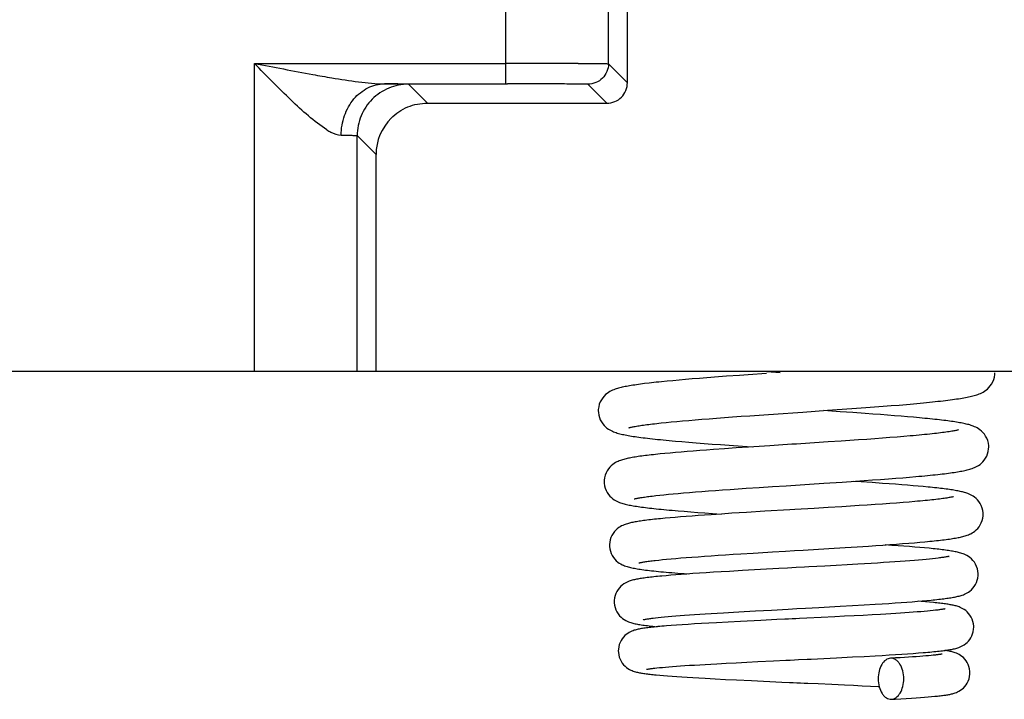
# Model space of a CAD drawing. Header units: millimetres. Extents: x 0 to 594, y 0 to 420.
# Tile 223 of 236: x 486.33 to 495.93, y 276.03 to 282.66. Entities that reach past the tile are written whole.
import ezdxf

# ---------------------------------------------------------------- set-up
doc = ezdxf.new("R2010")
doc.units = ezdxf.units.MM
doc.header["$LTSCALE"] = 32.67
doc.layers.get('0').update_dxf_attribs({"linetype": 'CONTINUOUS'})

msp = doc.modelspace()

# ---------------------------------------------------------------- linework, layer by layer
at = {"color": 9, "linetype": 'CONTINUOUS'}
for p, q in [((491.06735, 282.22948), (491.06735, 284.37233)), ((488.61735, 282.22948), (491.06735, 282.22948)), ((488.61735, 279.23035), (488.61735, 282.22948)), ((492.25225, 282.0411), (492.06734, 282.22597)), ((490.30222, 281.84112), (490.11733, 282.026)), ((491.86734, 282.026), (492.05227, 281.84109)), ((489.61734, 281.52601), (489.8022, 281.34115))]:
    msp.add_line(p, q, dxfattribs=at)
at = {"color": 7, "linetype": 'CONTINUOUS'}
for p, q in [((492.25225, 282.0411), (492.25243, 284.41979)), ((492.06734, 282.22597), (492.06734, 284.23469)), ((491.06735, 282.14515), (491.06736, 282.22948)), ((491.06737, 282.02948), (491.06735, 282.14515)), ((489.88296, 282.02949), (491.08302, 282.02947)), ((490.3021, 281.84109), (492.05226, 281.84112)), ((489.61734, 279.23035), (489.61734, 281.52601)), ((489.80204, 279.23035), (489.8022, 281.34115)), ((460.68735, 279.23035), (511.03844, 279.23035)), ((493.34299, 279.18782), (493.21859, 279.1788)), ((493.42923, 279.19394), (493.34299, 279.18782)), ((493.60861, 279.20643), (493.42923, 279.19394)), ((493.61055, 279.22476), (493.74123, 279.21553)), ((492.46321, 279.1124), (492.41975, 279.10717)), ((492.55887, 279.12294), (492.53384, 279.12029)), ((492.58464, 279.12559), (492.55887, 279.12294)), ((492.63846, 279.13094), (492.58464, 279.12559)), ((492.69531, 279.13633), (492.63846, 279.13094)), ((492.75522, 279.14177), (492.69531, 279.13633)), ((492.8182, 279.14728), (492.75522, 279.14177)), ((492.88424, 279.15284), (492.8182, 279.14728)), ((492.95333, 279.15848), (492.88424, 279.15284)), ((493.02543, 279.16419), (492.95333, 279.15848)), ((493.13915, 279.17289), (493.02543, 279.16419)), ((493.21859, 279.1788), (493.13915, 279.17289)), ((494.82399, 278.89287), (494.90009, 278.8991)), ((494.90009, 278.8991), (494.97256, 278.90526)), ((493.44644, 278.79509), (493.58117, 278.80451)), ((494.32582, 278.8335), (494.16381, 278.84443)), ((494.20387, 278.8472), (494.34663, 278.85719)), ((494.45007, 278.82493), (494.32582, 278.8335)), ((494.34663, 278.85719), (494.48531, 278.86711)), ((494.56879, 278.81653), (494.45007, 278.82493)), ((494.48531, 278.86711), (494.57472, 278.87366)), ((494.64469, 278.81102), (494.56879, 278.81653)), ((494.57472, 278.87366), (494.66114, 278.88014)), ((494.71789, 278.80557), (494.64469, 278.81102)), ((494.66114, 278.88014), (494.74431, 278.88655)), ((494.78833, 278.8002), (494.71789, 278.80557)), ((494.74431, 278.88655), (494.82399, 278.89287)), ((494.85595, 278.79489), (494.78833, 278.8002)), ((492.5816, 278.7241), (492.6287, 278.72899)), ((492.6287, 278.72899), (492.67899, 278.73396)), ((492.67899, 278.73396), (492.73247, 278.73902)), ((492.73247, 278.73902), (492.78916, 278.74417)), ((492.78916, 278.74417), (492.84906, 278.74941)), ((492.84906, 278.74941), (492.91219, 278.75474)), ((492.91219, 278.75474), (492.97858, 278.76016)), ((492.97858, 278.76016), (493.04828, 278.76569)), ((493.04828, 278.76569), (493.12129, 278.77133)), ((493.12129, 278.77133), (493.19761, 278.77709)), ((493.19761, 278.77709), (493.27728, 278.78296)), ((493.27728, 278.78296), (493.36022, 278.78896)), ((493.36022, 278.78896), (493.44644, 278.79509)), ((494.92071, 278.78963), (494.85595, 278.79489)), ((494.98258, 278.78444), (494.92071, 278.78963)), ((495.04156, 278.77929), (494.98258, 278.78444)), ((495.09761, 278.7742), (495.04156, 278.77929)), ((492.78398, 278.5419), (492.85212, 278.53617)), ((492.85212, 278.53617), (492.92374, 278.53037)), ((492.92374, 278.53037), (492.99879, 278.52449)), ((492.99879, 278.52449), (493.0772, 278.51853)), ((493.0772, 278.51853), (493.15882, 278.51251)), ((493.15882, 278.51251), (493.24344, 278.50641)), ((494.20744, 278.53862), (494.07589, 278.53009)), ((494.33696, 278.54716), (494.20744, 278.53862)), ((494.42155, 278.55284), (494.33696, 278.54716)), ((494.50435, 278.55851), (494.42155, 278.55284)), ((494.58502, 278.56415), (494.50435, 278.55851)), ((494.66323, 278.56976), (494.58502, 278.56415)), ((494.73872, 278.57533), (494.66323, 278.56976)), ((494.81123, 278.58085), (494.73872, 278.57533)), ((494.88055, 278.58631), (494.81123, 278.58085)), ((494.94652, 278.59171), (494.88055, 278.58631)), ((495.009, 278.59704), (494.94652, 278.59171)), ((492.61763, 278.4265), (492.57059, 278.42186)), ((492.66737, 278.43118), (492.61763, 278.4265)), ((492.71983, 278.43589), (492.66737, 278.43118)), ((492.77502, 278.44065), (492.71983, 278.43589)), ((492.83293, 278.44544), (492.77502, 278.44065)), ((492.89355, 278.45029), (492.83293, 278.44544)), ((492.95688, 278.45519), (492.89355, 278.45029)), ((493.02286, 278.46015), (492.95688, 278.45519)), ((493.09147, 278.46516), (493.02286, 278.46015)), ((493.19918, 278.47279), (493.09147, 278.46516)), ((493.31244, 278.48057), (493.19918, 278.47279)), ((493.24344, 278.50641), (493.37512, 278.49717)), ((493.43095, 278.4885), (493.31244, 278.48057)), ((493.37512, 278.49717), (493.46684, 278.49087)), ((493.63873, 278.50206), (493.43095, 278.4885)), ((494.02813, 278.12701), (494.16529, 278.13585)), ((494.16529, 278.13585), (494.34517, 278.14764)), ((494.34517, 278.14764), (494.47582, 278.15643)), ((494.53107, 278.14965), (494.45232, 278.15484)), ((494.47582, 278.15643), (494.56011, 278.16225)), ((494.63822, 278.1424), (494.53107, 278.14965)), ((494.56011, 278.16225), (494.64173, 278.16801)), ((494.7398, 278.13529), (494.63822, 278.1424)), ((494.64173, 278.16801), (494.72031, 278.1737)), ((494.72031, 278.1737), (494.79571, 278.17933)), ((494.80432, 278.13061), (494.7398, 278.13529)), ((494.79571, 278.17933), (494.86778, 278.18488)), ((494.86624, 278.12599), (494.80432, 278.13061)), ((494.92553, 278.12141), (494.86624, 278.12599)), ((494.86778, 278.18488), (494.93649, 278.19037)), ((494.93649, 278.19037), (495.00176, 278.1958)), ((495.00176, 278.1958), (495.06357, 278.20116)), ((492.6512, 278.02874), (492.69779, 278.03314)), ((492.69779, 278.03314), (492.74738, 278.03761)), ((492.74738, 278.03761), (492.79999, 278.04217)), ((492.79999, 278.04217), (492.85566, 278.04681)), ((492.85566, 278.04681), (492.91438, 278.05152)), ((492.91438, 278.05152), (492.97618, 278.05633)), ((492.97618, 278.05633), (493.04105, 278.06122)), ((493.04105, 278.06122), (493.10898, 278.0662)), ((493.10898, 278.0662), (493.17995, 278.07128)), ((493.17995, 278.07128), (493.25393, 278.07645)), ((493.25393, 278.07645), (493.33086, 278.08172)), ((493.33086, 278.08172), (493.41069, 278.08709)), ((493.41069, 278.08709), (493.53558, 278.09533)), ((493.53558, 278.09533), (493.66578, 278.10379)), ((494.98217, 278.11688), (494.92553, 278.12141)), ((495.03616, 278.11239), (494.98217, 278.11688)), ((495.08748, 278.10794), (495.03616, 278.11239)), ((495.13615, 278.10352), (495.08748, 278.10794)), ((492.52917, 278.01602), (492.56691, 278.02018)), ((492.56691, 278.02018), (492.60758, 278.02442)), ((492.60758, 278.02442), (492.6512, 278.02874)), ((494.73926, 277.93381), (494.66588, 277.92874)), ((494.80929, 277.93882), (494.73926, 277.93381)), ((494.87587, 277.94375), (494.80929, 277.93882)), ((494.93892, 277.94862), (494.87587, 277.94375)), ((494.99836, 277.95341), (494.93892, 277.94862)), ((495.05416, 277.95813), (494.99836, 277.95341)), ((492.74561, 277.86779), (492.80653, 277.86276)), ((492.80653, 277.86276), (492.87054, 277.85769)), ((492.87054, 277.85769), (492.93752, 277.85258)), ((492.93752, 277.85258), (493.00737, 277.84743)), ((493.00737, 277.84743), (493.07996, 277.84224)), ((493.07996, 277.84224), (493.16478, 277.83635)), ((493.27118, 277.84322), (493.16759, 277.83654)), ((493.41414, 277.85215), (493.27118, 277.84322)), ((493.59197, 277.86294), (493.41414, 277.85215)), ((494.20918, 277.89969), (494.07181, 277.89144)), ((494.34174, 277.9078), (494.20918, 277.89969)), ((494.42704, 277.91313), (494.34174, 277.9078)), ((494.50961, 277.9184), (494.42704, 277.91313)), ((494.58929, 277.9236), (494.50961, 277.9184)), ((494.66588, 277.92874), (494.58929, 277.9236)), ((492.62034, 277.79519), (492.57603, 277.79097)), ((492.66738, 277.79944), (492.62034, 277.79519)), ((492.71712, 277.80372), (492.66738, 277.79944)), ((492.7695, 277.80802), (492.71712, 277.80372)), ((492.82444, 277.81235), (492.7695, 277.80802)), ((492.88186, 277.8167), (492.82444, 277.81235)), ((492.94165, 277.82108), (492.88186, 277.8167)), ((493.00368, 277.82547), (492.94165, 277.82108)), ((493.0678, 277.82989), (493.00368, 277.82547)), ((493.16759, 277.83654), (493.0678, 277.82989)), ((494.93476, 277.54781), (494.99345, 277.55243)), ((494.99345, 277.55243), (495.04931, 277.55701)), ((495.04931, 277.55701), (495.10226, 277.56156)), ((495.10226, 277.56156), (495.15226, 277.56608)), ((493.35882, 277.44865), (493.479, 277.45607)), ((493.479, 277.45607), (493.52599, 277.45894)), ((493.52599, 277.45894), (493.66593, 277.46735)), ((493.66593, 277.46735), (493.79424, 277.47498)), ((493.96462, 277.48506), (494.21467, 277.49999)), ((494.21467, 277.49999), (494.37502, 277.5098)), ((494.37502, 277.5098), (494.49081, 277.51708)), ((494.49081, 277.51708), (494.60209, 277.52429)), ((494.60209, 277.52429), (494.67351, 277.52905)), ((494.67351, 277.52905), (494.74258, 277.53379)), ((494.74258, 277.53379), (494.80921, 277.53849)), ((494.8299, 277.53105), (494.76587, 277.53542)), ((494.80921, 277.53849), (494.87331, 277.54317)), ((494.89041, 277.52679), (494.8299, 277.53105)), ((494.87331, 277.54317), (494.93476, 277.54781)), ((494.94791, 277.52258), (494.89041, 277.52679)), ((495.00244, 277.51842), (494.94791, 277.52258)), ((495.05405, 277.51431), (495.00244, 277.51842)), ((495.10275, 277.51024), (495.05405, 277.51431)), ((495.14862, 277.50621), (495.10275, 277.51024)), ((492.52409, 277.38405), (492.55755, 277.38775)), ((492.55755, 277.38775), (492.59417, 277.39155)), ((492.59417, 277.39155), (492.63395, 277.39545)), ((492.63395, 277.39545), (492.67695, 277.39944)), ((492.67695, 277.39944), (492.72316, 277.40351)), ((492.72316, 277.40351), (492.7726, 277.40767)), ((492.7726, 277.40767), (492.82527, 277.41191)), ((492.82527, 277.41191), (492.88117, 277.41623)), ((492.88117, 277.41623), (492.94027, 277.42063)), ((492.94027, 277.42063), (493.00253, 277.42511)), ((493.00253, 277.42511), (493.06791, 277.42967)), ((493.06791, 277.42967), (493.13632, 277.4343)), ((493.13632, 277.4343), (493.20768, 277.43901)), ((493.20768, 277.43901), (493.28189, 277.44379)), ((493.28189, 277.44379), (493.35882, 277.44865)), ((494.68943, 277.35856), (494.62797, 277.35472)), ((494.74848, 277.36235), (494.68943, 277.35856)), ((494.80505, 277.36609), (494.74848, 277.36235)), ((494.85905, 277.36978), (494.80505, 277.36609)), ((494.91046, 277.37342), (494.85905, 277.36978)), ((494.95922, 277.377), (494.91046, 277.37342)), ((495.00531, 277.38052), (494.95922, 277.377)), ((495.04874, 277.38398), (495.00531, 277.38052)), ((495.08953, 277.38739), (495.04874, 277.38398)), ((495.12773, 277.39074), (495.08953, 277.38739)), ((495.16336, 277.39403), (495.12773, 277.39074)), ((495.19646, 277.39726), (495.16336, 277.39403)), ((495.22704, 277.40043), (495.19646, 277.39726)), ((495.25513, 277.40354), (495.22704, 277.40043)), ((495.28074, 277.40657), (495.25513, 277.40354)), ((493.0206, 277.26383), (492.95386, 277.25951)), ((493.09156, 277.26828), (493.0206, 277.26383)), ((493.167, 277.27287), (493.09156, 277.26828)), ((493.24684, 277.2776), (493.167, 277.27287)), ((493.37373, 277.28489), (493.24684, 277.2776)), ((493.55037, 277.29473), (493.37373, 277.28489)), ((493.72696, 277.30434), (493.55037, 277.29473)), ((494.28796, 277.33485), (494.17604, 277.32865)), ((494.39534, 277.34093), (494.28796, 277.33485)), ((494.49821, 277.3469), (494.39534, 277.34093)), ((494.56419, 277.35083), (494.49821, 277.3469)), ((494.62797, 277.35472), (494.56419, 277.35083)), ((492.62973, 277.23533), (492.58679, 277.23147)), ((492.67565, 277.23922), (492.62973, 277.23533)), ((492.72456, 277.24314), (492.67565, 277.23922)), ((492.77666, 277.24712), (492.72456, 277.24314)), ((492.83209, 277.25116), (492.77666, 277.24712)), ((492.89107, 277.25529), (492.83209, 277.25116)), ((492.95386, 277.25951), (492.89107, 277.25529)), ((494.91966, 276.97366), (494.97555, 276.97772)), ((494.97555, 276.97772), (495.02846, 276.98173)), ((495.02846, 276.98173), (495.07844, 276.9857)), ((495.07844, 276.9857), (495.12551, 276.98964)), ((495.11539, 276.98373), (495.08445, 276.9862)), ((495.15832, 276.98013), (495.11539, 276.98373)), ((495.12551, 276.98964), (495.16972, 276.99354)), ((495.19794, 276.97659), (495.15832, 276.98013)), ((495.16972, 276.99354), (495.21114, 276.99742)), ((493.18899, 276.87405), (493.28685, 276.87983)), ((493.28685, 276.87983), (493.39056, 276.88578)), ((493.39056, 276.88578), (493.50011, 276.89192)), ((493.50011, 276.89192), (493.65507, 276.90043)), ((493.98872, 276.91844), (494.11668, 276.92538)), ((494.11668, 276.92538), (494.32561, 276.93692)), ((494.32561, 276.93692), (494.44525, 276.94373)), ((494.44525, 276.94373), (494.55894, 276.95039)), ((494.55894, 276.95039), (494.6662, 276.95691)), ((494.6662, 276.95691), (494.73404, 276.96118)), ((494.73404, 276.96118), (494.79891, 276.9654)), ((494.79891, 276.9654), (494.86078, 276.96955)), ((494.86078, 276.96955), (494.91966, 276.97366)), ((495.03819, 276.87871), (494.99848, 276.87581)), ((495.07578, 276.88159), (495.03819, 276.87871)), ((495.11124, 276.88443), (495.07578, 276.88159)), ((495.1445, 276.88725), (495.11124, 276.88443)), ((495.17553, 276.89003), (495.1445, 276.88725)), ((495.20426, 276.89277), (495.17553, 276.89003)), ((495.23067, 276.89546), (495.20426, 276.89277)), ((495.2547, 276.89809), (495.23067, 276.89546)), ((492.50146, 276.821), (492.52586, 276.82386)), ((492.52586, 276.82386), (492.55272, 276.8268)), ((492.55272, 276.8268), (492.58202, 276.82981)), ((492.58202, 276.82981), (492.61378, 276.83288)), ((492.61378, 276.83288), (492.64798, 276.836)), ((492.64798, 276.836), (492.68463, 276.83918)), ((492.68463, 276.83918), (492.72374, 276.84242)), ((492.72374, 276.84242), (492.7653, 276.8457)), ((492.7653, 276.8457), (492.80935, 276.84904)), ((492.80935, 276.84904), (492.8559, 276.85244)), ((492.8559, 276.85244), (492.90498, 276.85589)), ((492.90498, 276.85589), (492.95661, 276.85939)), ((492.95661, 276.85939), (493.01082, 276.86296)), ((493.01082, 276.86296), (493.06761, 276.86659)), ((493.06761, 276.86659), (493.12701, 276.87029)), ((493.23439, 276.78323), (493.11903, 276.77704)), ((493.12701, 276.87029), (493.18899, 276.87405)), ((493.35343, 276.78938), (493.23439, 276.78323)), ((493.55378, 276.79936), (493.35343, 276.78938)), ((493.7096, 276.80692), (493.55378, 276.79936)), ((494.13943, 276.82766), (494.00128, 276.82095)), ((494.27272, 276.83424), (494.13943, 276.82766)), ((494.36903, 276.8391), (494.27272, 276.83424)), ((494.46188, 276.84389), (494.36903, 276.8391)), ((494.55105, 276.84863), (494.46188, 276.84389)), ((494.63631, 276.8533), (494.55105, 276.84863)), ((494.71749, 276.85791), (494.63631, 276.8533)), ((494.76926, 276.86095), (494.71749, 276.85791)), ((494.8191, 276.86397), (494.76926, 276.86095)), ((494.86697, 276.86697), (494.8191, 276.86397)), ((494.91285, 276.86994), (494.86697, 276.86697)), ((494.95669, 276.87289), (494.91285, 276.86994)), ((494.99848, 276.87581), (494.95669, 276.87289)), ((492.67909, 276.74938), (492.63203, 276.74569)), ((492.73005, 276.75313), (492.67909, 276.74938)), ((492.78503, 276.75695), (492.73005, 276.75313)), ((492.84411, 276.76084), (492.78503, 276.75695)), ((492.90729, 276.76481), (492.84411, 276.76084)), ((492.97447, 276.76885), (492.90729, 276.76481)), ((493.04518, 276.77293), (492.97447, 276.76885)), ((493.11903, 276.77704), (493.04518, 276.77293)), ((493.41541, 276.39246), (493.52389, 276.39786)), ((493.52389, 276.39786), (493.67697, 276.40534)), ((494.28892, 276.43502), (494.44596, 276.44299)), ((494.44596, 276.44299), (494.55902, 276.44895)), ((494.55902, 276.44895), (494.66712, 276.45487)), ((494.66712, 276.45487), (494.73607, 276.4588)), ((494.73607, 276.4588), (494.8023, 276.4627)), ((494.8023, 276.4627), (494.86564, 276.46658)), ((494.86453, 276.43287), (494.81691, 276.43024)), ((494.90981, 276.43547), (494.86453, 276.43287)), ((494.86564, 276.46658), (494.92595, 276.47043)), ((494.95275, 276.43804), (494.90981, 276.43547)), ((494.92595, 276.47043), (494.98311, 276.47426)), ((494.99334, 276.44057), (494.95275, 276.43804)), ((494.98311, 276.47426), (495.03703, 276.47805)), ((495.03158, 276.44306), (494.99334, 276.44057)), ((495.06748, 276.44552), (495.03158, 276.44306)), ((495.03703, 276.47805), (495.08765, 276.48181)), ((495.10102, 276.44794), (495.06748, 276.44552)), ((495.08765, 276.48181), (495.13494, 276.48555)), ((495.13223, 276.45031), (495.10102, 276.44794)), ((495.1611, 276.45265), (495.13223, 276.45031)), ((495.18765, 276.45493), (495.1611, 276.45265)), ((495.21189, 276.45716), (495.18765, 276.45493)), ((495.23381, 276.45933), (495.21189, 276.45716)), ((495.25344, 276.46143), (495.23381, 276.45933)), ((492.51778, 276.33365), (492.54015, 276.33612)), ((492.54015, 276.33612), (492.5651, 276.33868)), ((492.5651, 276.33868), (492.59266, 276.34131)), ((492.59266, 276.34131), (492.62286, 276.34402)), ((492.62286, 276.34402), (492.65568, 276.34678)), ((492.65568, 276.34678), (492.69112, 276.34961)), ((492.69112, 276.34961), (492.72917, 276.35249)), ((492.72917, 276.35249), (492.7698, 276.35542)), ((492.7698, 276.35542), (492.81298, 276.3584)), ((492.81298, 276.3584), (492.85865, 276.36142)), ((492.85865, 276.36142), (492.90677, 276.36448)), ((492.90677, 276.36448), (492.95731, 276.36758)), ((492.95731, 276.36758), (493.01029, 276.37072)), ((493.01029, 276.37072), (493.06574, 276.37391)), ((493.06574, 276.37391), (493.12367, 276.37715)), ((493.12367, 276.37715), (493.21526, 276.38212)), ((493.21526, 276.38212), (493.31251, 276.38722)), ((493.31251, 276.38722), (493.41541, 276.39246)), ((492.56725, 276.26476), (492.60432, 276.26159)), ((492.60432, 276.26159), (492.64434, 276.2584)), ((492.64434, 276.2584), (492.68735, 276.25517)), ((492.68735, 276.25517), (492.73341, 276.2519)), ((492.73341, 276.2519), (492.78255, 276.2486)), ((492.78255, 276.2486), (492.83478, 276.24526)), ((492.83478, 276.24526), (492.89015, 276.24188)), ((492.89015, 276.24188), (492.9485, 276.23846)), ((492.9485, 276.23846), (493.0097, 276.23501)), ((493.0097, 276.23501), (493.10638, 276.2298)), ((493.10638, 276.2298), (493.20817, 276.22455)), ((493.20817, 276.22455), (493.31414, 276.2193)), ((493.31414, 276.2193), (493.46007, 276.21232)), ((493.46007, 276.21232), (493.75759, 276.19866)), ((493.75759, 276.19866), (493.8311, 276.19535)), ((494.00968, 276.18731), (494.11229, 276.18268)), ((494.11229, 276.18268), (494.24341, 276.17668)), ((494.24341, 276.17668), (494.36768, 276.17088)), ((494.36768, 276.17088), (494.4562, 276.16666)), ((494.4562, 276.16666), (494.54062, 276.16252)), ((494.54062, 276.16252), (494.62089, 276.15848)), ((494.82491, 276.03045), (494.86054, 276.0324)), ((494.86054, 276.0324), (494.91742, 276.03561)), ((494.91742, 276.03561), (494.97046, 276.03875)), ((494.97046, 276.03875), (495.01983, 276.04183)), ((495.01983, 276.04183), (495.06567, 276.04484)), ((495.06567, 276.04484), (495.10812, 276.04779)), ((495.10812, 276.04779), (495.14735, 276.05069)), ((495.14735, 276.05069), (495.18352, 276.05354)), ((495.18352, 276.05354), (495.21678, 276.05636)), ((495.21678, 276.05636), (495.2473, 276.05915)), ((495.2473, 276.05915), (495.27527, 276.06192))]:
    msp.add_line(p, q, dxfattribs=at)
for points in [[(494.97256, 278.90526), (495.00741, 278.90831), (495.04133, 278.91134), (495.07433, 278.91436), (495.10639, 278.91735), (495.13752, 278.92033), (495.16772, 278.92329), (495.197, 278.92623), (495.22535, 278.92916), (495.2528, 278.93207), (495.27933, 278.93497), (495.30495, 278.93785), (495.32969, 278.94072), (495.35354, 278.94358), (495.37652, 278.94643), (495.39865, 278.94928), (495.41994, 278.95212), (495.4404, 278.95495), (495.46006, 278.95779), (495.47894, 278.96063), (495.49704, 278.96347), (495.51443, 278.96634), (495.53111, 278.96922), (495.54709, 278.97213), (495.56248, 278.97509), (495.57728, 278.9781), (495.59151, 278.98117), (495.60527, 278.98435), (495.61858, 278.98763), (495.63147, 278.99106), (495.64409, 278.99468), (495.65642, 278.99854), (495.66855, 279.00268), (495.68086, 279.0073), (495.69334, 279.0125), (495.706, 279.0184), (495.71918, 279.02532), (495.73287, 279.03351), (495.74687, 279.04317), (495.7611, 279.05464), (495.77539, 279.06832), (495.78923, 279.0844), (495.80202, 279.10275), (495.81345, 279.1236), (495.82293, 279.14674), (495.82971, 279.17113), (495.8335, 279.19615), (495.83429, 279.21388)], [(492.41975, 279.10717), (492.3991, 279.10455), (492.37913, 279.10193), (492.35985, 279.09931), (492.34125, 279.09669), (492.3233, 279.09405), (492.306, 279.0914), (492.28935, 279.08874), (492.27335, 279.08605), (492.25799, 279.08335), (492.24326, 279.08062), (492.2291, 279.07785), (492.21552, 279.07504), (492.20248, 279.07218), (492.18986, 279.06923), (492.17767, 279.06618), (492.16586, 279.063), (492.15417, 279.05961), (492.14265, 279.05599), (492.13122, 279.05207), (492.11947, 279.04764), (492.1074, 279.04259), (492.09502, 279.03682), (492.082, 279.02996), (492.06831, 279.02173), (492.05422, 279.01193), (492.03987, 279.00025), (492.02544, 278.98622), (492.0115, 278.96969), (491.99874, 278.9509), (491.98749, 278.92969), (491.9783, 278.90625), (491.9719, 278.88172), (491.96855, 278.85674), (491.96804, 278.84249)], [(492.53384, 279.12029), (492.50956, 279.11766), (492.48601, 279.11503), (492.46321, 279.1124)], [(491.96804, 278.84257), (491.96876, 278.82567), (491.97236, 278.8011), (491.97885, 278.77717), (491.98793, 278.75443), (491.99894, 278.73385), (492.01136, 278.71559), (492.02487, 278.6995), (492.03888, 278.68575), (492.05288, 278.6742), (492.06671, 278.66445), (492.08022, 278.6562), (492.09319, 278.64926), (492.10562, 278.64337), (492.11782, 278.6382), (492.12978, 278.63365), (492.14149, 278.6296), (492.15334, 278.62586), (492.16542, 278.62236), (492.17769, 278.61907), (492.19032, 278.61593), (492.20335, 278.61291), (492.21677, 278.61), (492.23071, 278.60715), (492.24519, 278.60436), (492.2602, 278.60162), (492.27585, 278.59891), (492.29216, 278.59622), (492.30913, 278.59355), (492.32681, 278.59089), (492.34524, 278.58824), (492.3644, 278.58559), (492.38434, 278.58293), (492.40507, 278.58028), (492.42659, 278.57761), (492.44893, 278.57494), (492.47211, 278.57226), (492.49612, 278.56957), (492.52098, 278.56687), (492.5467, 278.56416), (492.57328, 278.56143), (492.60074, 278.55869), (492.62908, 278.55593), (492.65829, 278.55316), (492.68839, 278.55037), (492.71937, 278.54756), (492.78398, 278.5419)], [(493.58117, 278.80451), (493.72115, 278.81415), (493.76868, 278.8174)], [(493.76868, 278.8174), (493.86473, 278.82396), (493.91309, 278.82726), (493.96158, 278.83057), (494.20387, 278.8472)], [(492.2673, 278.67735), (492.26668, 278.6771), (492.26564, 278.6767), (492.26616, 278.67688), (492.26782, 278.67741), (492.27059, 278.67823), (492.27456, 278.67933), (492.27951, 278.6806), (492.28542, 278.68203), (492.29233, 278.6836), (492.30013, 278.68527), (492.30881, 278.68703), (492.3184, 278.68888), (492.32882, 278.69079), (492.34008, 278.69276), (492.35219, 278.69479), (492.36511, 278.69686), (492.37882, 278.69896), (492.39334, 278.70111), (492.40864, 278.70329), (492.42472, 278.7055), (492.44159, 278.70774), (492.45924, 278.71), (492.47767, 278.71229), (492.49688, 278.71461), (492.51688, 278.71695), (492.53766, 278.71931), (492.55924, 278.72169), (492.5816, 278.7241)], [(495.77387, 278.4887), (495.77338, 278.50264), (495.77009, 278.52743), (495.7638, 278.55176), (495.75477, 278.57501), (495.74366, 278.59611), (495.73101, 278.61489), (495.71713, 278.63145), (495.70274, 278.6455), (495.68842, 278.65721), (495.67433, 278.66701), (495.66068, 278.67521), (495.64776, 278.68199), (495.63554, 278.68767), (495.62366, 278.6926), (495.61216, 278.69691), (495.60103, 278.7007), (495.58985, 278.70418), (495.57855, 278.70743), (495.56716, 278.71046), (495.55543, 278.71336), (495.5433, 278.71616), (495.53079, 278.71888), (495.51777, 278.72154), (495.5042, 278.72416), (495.49008, 278.72674), (495.47536, 278.72929), (495.46001, 278.73183), (495.44403, 278.73435), (495.42743, 278.73685), (495.41019, 278.73934), (495.3923, 278.74183), (495.37376, 278.74431), (495.35457, 278.74678), (495.33473, 278.74925), (495.31419, 278.75172), (495.29296, 278.75419), (495.27104, 278.75667), (495.24841, 278.75915), (495.22507, 278.76164), (495.20102, 278.76413), (495.17625, 278.76663), (495.15076, 278.76914), (495.09761, 278.7742)], [(495.47811, 278.65636), (495.47759, 278.6562), (495.4751, 278.65547), (495.47116, 278.6544), (495.46607, 278.65312), (495.45987, 278.65167), (495.45248, 278.65005), (495.44405, 278.64832), (495.43461, 278.64649), (495.42411, 278.64457), (495.41264, 278.64258), (495.40018, 278.64053), (495.38671, 278.63841), (495.37228, 278.63625), (495.35687, 278.63404), (495.34048, 278.63179), (495.32312, 278.6295), (495.30479, 278.62718), (495.28547, 278.62482), (495.26519, 278.62243), (495.24392, 278.62), (495.22167, 278.61755), (495.19846, 278.61507), (495.17426, 278.61257), (495.14908, 278.61003), (495.12295, 278.60748), (495.09587, 278.6049), (495.06784, 278.6023), (495.03888, 278.59968), (495.009, 278.59704)], [(494.07589, 278.53009), (493.94355, 278.52159), (493.89948, 278.51877), (493.85551, 278.51596), (493.81169, 278.51316), (493.76805, 278.51037), (493.63873, 278.50206)], [(492.57059, 278.42186), (492.54808, 278.41955), (492.52622, 278.41724), (492.50504, 278.41494), (492.48451, 278.41264), (492.46462, 278.41034), (492.44538, 278.40804), (492.42678, 278.40574), (492.40878, 278.40344), (492.39139, 278.40113), (492.3746, 278.39881), (492.35843, 278.39648), (492.34286, 278.39414), (492.3279, 278.39179), (492.31352, 278.38942), (492.29972, 278.38703), (492.28649, 278.38462), (492.27375, 278.38217), (492.26152, 278.37967), (492.24974, 278.37711), (492.23829, 278.37446), (492.22718, 278.37171), (492.21635, 278.36882), (492.20554, 278.3657), (492.19479, 278.36233), (492.18403, 278.35865), (492.17283, 278.35442), (492.16117, 278.34953), (492.14912, 278.34386), (492.13632, 278.33704), (492.12277, 278.32877), (492.10876, 278.31884), (492.09458, 278.30701), (492.08041, 278.29285), (492.06679, 278.27622), (492.05446, 278.25748), (492.04374, 278.2366), (492.03508, 278.21371), (492.02908, 278.18982), (492.02597, 278.16547), (492.02554, 278.15241)], [(495.06357, 278.20116), (495.09317, 278.20381), (495.1219, 278.20646), (495.14977, 278.20908), (495.17677, 278.2117), (495.20291, 278.2143), (495.2282, 278.21688), (495.25264, 278.21946), (495.27624, 278.22202), (495.29902, 278.22458), (495.32097, 278.22712), (495.34211, 278.22966), (495.36247, 278.23219), (495.38204, 278.23472), (495.40084, 278.23725), (495.41892, 278.23978), (495.43626, 278.24232), (495.45289, 278.24486), (495.46888, 278.24742), (495.4842, 278.25), (495.4989, 278.25261), (495.51307, 278.25527), (495.52671, 278.25798), (495.53984, 278.26076), (495.55259, 278.26364), (495.56498, 278.26664), (495.57702, 278.26979), (495.5889, 278.27316), (495.60057, 278.27676), (495.61212, 278.28068), (495.62394, 278.28509), (495.63603, 278.29012), (495.64839, 278.29588), (495.66132, 278.3027), (495.67486, 278.31087), (495.68874, 278.32057), (495.70281, 278.33207), (495.71686, 278.34578), (495.73042, 278.36184), (495.74287, 278.38006), (495.75389, 278.40058), (495.76298, 278.42322), (495.76949, 278.4471), (495.77313, 278.47167), (495.77387, 278.48877)], [(492.02554, 278.15247), (492.02625, 278.13571), (492.02981, 278.11137), (492.03619, 278.08774), (492.04509, 278.06534), (492.05591, 278.04498), (492.0682, 278.0268), (492.08163, 278.01073), (492.09559, 277.99699), (492.10961, 277.98544), (492.12348, 277.97571), (492.13698, 277.96754), (492.14983, 277.96075), (492.16206, 277.95506), (492.17398, 277.95012), (492.18558, 277.9458), (492.19687, 277.94201), (492.20823, 277.93853), (492.21975, 277.93529), (492.23141, 277.93228), (492.24338, 277.92941), (492.25569, 277.92667), (492.26835, 277.92403), (492.28151, 277.92145), (492.29519, 277.91893), (492.30939, 277.91645), (492.32421, 277.914), (492.33967, 277.91157), (492.35577, 277.90916), (492.37256, 277.90675), (492.39007, 277.90435), (492.4083, 277.90196), (492.42728, 277.89956), (492.44701, 277.89716), (492.46751, 277.89476), (492.4888, 277.89235), (492.51087, 277.88993), (492.53374, 277.88751), (492.55741, 277.88508), (492.58188, 277.88264), (492.60716, 277.88019), (492.63325, 277.87773), (492.66014, 277.87526), (492.68783, 277.87278), (492.74561, 277.86779)], [(493.66578, 278.10379), (493.79991, 278.1124), (493.84524, 278.1153), (493.89077, 278.11822), (493.9365, 278.12114), (494.02813, 278.12701)], [(495.71928, 277.83362), (495.71884, 277.84677), (495.71572, 277.87111), (495.7097, 277.89499), (495.70101, 277.91783), (495.69025, 277.93872), (495.67784, 277.95749), (495.6641, 277.97415), (495.64979, 277.98832), (495.63547, 278.00014), (495.62133, 278.01002), (495.60769, 278.01821), (495.59491, 278.02489), (495.58293, 278.0304), (495.57139, 278.03513), (495.56034, 278.0392), (495.54977, 278.04273), (495.53924, 278.04595), (495.52866, 278.04891), (495.51809, 278.05165), (495.50724, 278.05427), (495.49606, 278.05678), (495.48458, 278.0592), (495.47264, 278.06156), (495.4602, 278.06389), (495.44728, 278.06617), (495.43381, 278.06843), (495.41976, 278.07067), (495.40513, 278.0729), (495.38991, 278.07511), (495.37408, 278.07732), (495.35764, 278.07951), (495.34061, 278.0817), (495.32298, 278.08388), (495.30476, 278.08606), (495.28592, 278.08823), (495.26645, 278.09041), (495.24635, 278.09258), (495.22561, 278.09476), (495.20422, 278.09694), (495.18219, 278.09913), (495.13615, 278.10352)], [(492.31887, 277.98329), (492.31935, 277.98344), (492.32154, 277.98407), (492.32492, 277.98497), (492.32924, 277.98605), (492.33447, 277.98727), (492.34068, 277.98863), (492.34774, 277.99009), (492.35562, 277.99163), (492.36438, 277.99326), (492.37392, 277.99494), (492.38425, 277.99668), (492.39539, 277.99847), (492.40729, 278.0003), (492.41994, 278.00217), (492.43336, 278.00407), (492.44751, 278.006), (492.46239, 278.00796), (492.478, 278.00994), (492.49433, 278.01195), (492.51138, 278.01397), (492.52917, 278.01602)], [(495.42935, 278.00504), (495.42863, 278.00482), (495.42635, 278.00419), (495.42258, 278.00323), (495.41766, 278.00206), (495.41162, 278.00074), (495.4044, 277.99926), (495.39615, 277.99767), (495.38689, 277.996), (495.37658, 277.99424), (495.36529, 277.99242), (495.35304, 277.99054), (495.33978, 277.98861), (495.32557, 277.98663), (495.3104, 277.98461), (495.29426, 277.98256), (495.27716, 277.98047), (495.25912, 277.97835), (495.24012, 277.9762), (495.22017, 277.97402), (495.19927, 277.97182), (495.17742, 277.96959), (495.15463, 277.96734), (495.13091, 277.96507), (495.10626, 277.96278), (495.08067, 277.96047), (495.05416, 277.95813)], [(494.07181, 277.89144), (493.88279, 277.88022), (493.83475, 277.87738), (493.59197, 277.86294)], [(492.57603, 277.79097), (492.5549, 277.78887), (492.53448, 277.78678), (492.51473, 277.78469), (492.49564, 277.7826), (492.47721, 277.78052), (492.45942, 277.77843), (492.44228, 277.77635), (492.42577, 277.77426), (492.4099, 277.77217), (492.39466, 277.77007), (492.38005, 277.76797), (492.36605, 277.76585), (492.35263, 277.76373), (492.33978, 277.76158), (492.32748, 277.75941), (492.31564, 277.7572), (492.30427, 277.75495), (492.29332, 277.75263), (492.28261, 277.75021), (492.2722, 277.74768), (492.26199, 277.745), (492.25166, 277.74205), (492.24126, 277.73881), (492.23072, 277.7352), (492.21954, 277.73094), (492.20766, 277.72587), (492.19521, 277.71984), (492.18199, 277.71252), (492.16797, 277.7035), (492.15354, 277.6926), (492.13927, 277.67974), (492.12534, 277.66453), (492.11229, 277.64693), (492.10094, 277.6277), (492.09154, 277.60704), (492.0843, 277.58508), (492.07955, 277.56266), (492.07737, 277.54029), (492.07721, 277.53234)], [(495.15226, 277.56608), (495.17616, 277.56832), (495.1993, 277.57056), (495.22171, 277.57279), (495.24338, 277.57502), (495.26431, 277.57724), (495.28452, 277.57945), (495.30399, 277.58166), (495.32275, 277.58386), (495.34082, 277.58607), (495.35818, 277.58827), (495.37486, 277.59047), (495.39089, 277.59269), (495.40628, 277.5949), (495.42103, 277.59713), (495.43521, 277.59938), (495.44882, 277.60166), (495.46188, 277.60396), (495.47449, 277.60631), (495.48665, 277.60873), (495.49838, 277.61121), (495.50985, 277.61381), (495.52105, 277.61654), (495.532, 277.61944), (495.54292, 277.62257), (495.55377, 277.62598), (495.56463, 277.62973), (495.57589, 277.63404), (495.58758, 277.63904), (495.59963, 277.64485), (495.61231, 277.65179), (495.62562, 277.66016), (495.63926, 277.67014), (495.65295, 277.6819), (495.66646, 277.69578), (495.67936, 277.7119), (495.69105, 277.72996), (495.70123, 277.74995), (495.70952, 277.77176), (495.71543, 277.7947), (495.71869, 277.81834), (495.71928, 277.83367)], [(492.07721, 277.53237), (492.07763, 277.51956), (492.08046, 277.49662), (492.08592, 277.47394), (492.09386, 277.452), (492.10389, 277.43155), (492.11577, 277.41271), (492.12923, 277.39564), (492.14348, 277.38096), (492.15801, 277.36857), (492.17262, 277.35811), (492.18682, 277.34945), (492.20024, 277.34241), (492.21294, 277.33659), (492.22521, 277.33164), (492.23695, 277.32744), (492.24823, 277.32381), (492.25955, 277.32052), (492.27101, 277.31748), (492.28257, 277.31467), (492.29451, 277.312), (492.30689, 277.30943), (492.31971, 277.30695), (492.33312, 277.30453), (492.34719, 277.30214), (492.36191, 277.29979), (492.37738, 277.29745), (492.39364, 277.29513), (492.41068, 277.29281), (492.42857, 277.29049), (492.44732, 277.28818), (492.46693, 277.28586), (492.48744, 277.28353), (492.50884, 277.2812), (492.53116, 277.27887), (492.55437, 277.27652), (492.57849, 277.27417), (492.60351, 277.27182), (492.62945, 277.26945), (492.65629, 277.26708), (492.68404, 277.26469), (492.71279, 277.26229), (492.74252, 277.25988), (492.77325, 277.25745), (492.80505, 277.25499), (492.84441, 277.25203)], [(493.79424, 277.47498), (493.87964, 277.48003), (493.96462, 277.48506)], [(495.67053, 277.24855), (495.67033, 277.25747), (495.66797, 277.28023), (495.66297, 277.30295), (495.6554, 277.32515), (495.64562, 277.346), (495.63381, 277.36541), (495.62021, 277.38311), (495.60572, 277.39834), (495.59084, 277.41118), (495.57581, 277.42201), (495.56128, 277.43085), (495.54776, 277.4379), (495.53513, 277.44364), (495.52308, 277.44844), (495.51172, 277.45247), (495.501, 277.45588), (495.49033, 277.45895), (495.47959, 277.46178), (495.46885, 277.46437), (495.4578, 277.46683), (495.44635, 277.4692), (495.43455, 277.47148), (495.42226, 277.4737), (495.40944, 277.47588), (495.39612, 277.47801), (495.38227, 277.48011), (495.36791, 277.48218), (495.35303, 277.48422), (495.33757, 277.48625), (495.32153, 277.48826), (495.30491, 277.49025), (495.28766, 277.49225), (495.26977, 277.49424), (495.25125, 277.49623), (495.23207, 277.49822), (495.21222, 277.50021), (495.19171, 277.5022), (495.14862, 277.50621)], [(492.36478, 277.35948), (492.36428, 277.35931), (492.36461, 277.35941), (492.3662, 277.35986), (492.36874, 277.36052), (492.37224, 277.36137), (492.37675, 277.36239), (492.38211, 277.36352), (492.3883, 277.36476), (492.39536, 277.36609), (492.40321, 277.36749), (492.41182, 277.36895), (492.42123, 277.37047), (492.43139, 277.37203), (492.44233, 277.37364), (492.45404, 277.37529), (492.46651, 277.37698), (492.47974, 277.3787), (492.49376, 277.38045), (492.50854, 277.38224), (492.52409, 277.38405)], [(495.3865, 277.42365), (495.38668, 277.42371), (495.38641, 277.42363), (495.38494, 277.42324), (495.38256, 277.42264), (495.3793, 277.42189), (495.37509, 277.42097), (495.3701, 277.41995), (495.36432, 277.41885), (495.35774, 277.41765), (495.35045, 277.4164), (495.34246, 277.4151), (495.33376, 277.41375), (495.32442, 277.41237), (495.31445, 277.41096), (495.30384, 277.40952), (495.2926, 277.40806), (495.28074, 277.40657)], [(493.9793, 277.31794), (493.89711, 277.31351), (493.85527, 277.31125), (493.81298, 277.30898), (493.72696, 277.30434)], [(494.17604, 277.32865), (494.01967, 277.32012), (493.9793, 277.31794)], [(492.58679, 277.23147), (492.56642, 277.22956), (492.54679, 277.22765), (492.52789, 277.22574), (492.50971, 277.22384), (492.49224, 277.22194), (492.47547, 277.22005), (492.4594, 277.21816), (492.44399, 277.21627), (492.42923, 277.21437), (492.41511, 277.21246), (492.40158, 277.21054), (492.38863, 277.20861), (492.37625, 277.20665), (492.3643, 277.20465), (492.35279, 277.20259), (492.34169, 277.20047), (492.33085, 277.19824), (492.32026, 277.1959), (492.3099, 277.19341), (492.29952, 277.19068), (492.28917, 277.18769), (492.27874, 277.18435), (492.26772, 277.18042), (492.25607, 277.17573), (492.24385, 277.17013), (492.2308, 277.16326), (492.21681, 277.1547), (492.20235, 277.14427), (492.18804, 277.13196), (492.17416, 277.11753), (492.16109, 277.10084), (492.14948, 277.08236), (492.13964, 277.06228), (492.13179, 277.04066), (492.1263, 277.01794), (492.12343, 276.99447), (492.12305, 276.98225)], [(495.21114, 276.99742), (495.23081, 276.99935), (495.24982, 277.00128), (495.26816, 277.00321), (495.28585, 277.00514), (495.3029, 277.00707), (495.31932, 277.009), (495.33512, 277.01094), (495.35034, 277.01289), (495.36499, 277.01486), (495.37906, 277.01684), (495.3926, 277.01884), (495.40559, 277.02087), (495.41806, 277.02293), (495.43006, 277.02503), (495.44158, 277.02717), (495.45266, 277.02938), (495.46345, 277.03169), (495.47391, 277.03409), (495.48413, 277.03664), (495.49443, 277.03944), (495.5048, 277.04252), (495.51529, 277.04597), (495.52634, 277.05), (495.53799, 277.05479), (495.55015, 277.06046), (495.56306, 277.06734), (495.57672, 277.07577), (495.59081, 277.08595), (495.60493, 277.09806), (495.61889, 277.11251), (495.63215, 277.12935), (495.6439, 277.14799), (495.65386, 277.16826), (495.66178, 277.19008), (495.66724, 277.21267), (495.6701, 277.23558), (495.67053, 277.24858)], [(492.12305, 276.98229), (492.12347, 276.96947), (492.12632, 276.94654), (492.13181, 276.92383), (492.13983, 276.90181), (492.15001, 276.88125), (492.16215, 276.86221), (492.17599, 276.84496), (492.19065, 276.83019), (492.20565, 276.81777), (492.22073, 276.80735), (492.23522, 276.7989), (492.24861, 276.79221), (492.26105, 276.78681), (492.27291, 276.7823), (492.28411, 276.77852), (492.29471, 276.77532), (492.30531, 276.77243), (492.31604, 276.76977), (492.32684, 276.76731), (492.33801, 276.76498), (492.34962, 276.76273), (492.36166, 276.76056), (492.3743, 276.75844), (492.38756, 276.75635), (492.40146, 276.75429), (492.41611, 276.75224), (492.43153, 276.7502), (492.44775, 276.74817), (492.46477, 276.74613), (492.48263, 276.7441), (492.50133, 276.74206), (492.52087, 276.74003), (492.54263, 276.73786)], [(495.62761, 276.73347), (495.62731, 276.74433), (495.62465, 276.76743), (495.61938, 276.79007), (495.61168, 276.81182), (495.60194, 276.83207), (495.59037, 276.85075), (495.57727, 276.86764), (495.5634, 276.88219), (495.5492, 276.89447), (495.53493, 276.90482), (495.52116, 276.9133), (495.5083, 276.92011), (495.49629, 276.92563), (495.48496, 276.9302), (495.47446, 276.93396), (495.46471, 276.93709), (495.45518, 276.93986), (495.44578, 276.94235), (495.43657, 276.94458), (495.4272, 276.94668), (495.4176, 276.94868), (495.4078, 276.95057), (495.39763, 276.95241), (495.38703, 276.95422), (495.37602, 276.95598), (495.3645, 276.95772), (495.35245, 276.95945), (495.33986, 276.96116), (495.32669, 276.96287), (495.31294, 276.96457), (495.29858, 276.96627), (495.28357, 276.96797), (495.26788, 276.96968), (495.2515, 276.97139), (495.2344, 276.97311), (495.19794, 276.97659)], [(493.65507, 276.90043), (493.81916, 276.90931), (493.86121, 276.91157), (493.90352, 276.91385), (493.98872, 276.91844)], [(495.34928, 276.91208), (495.34975, 276.91223), (495.35028, 276.91238), (495.34948, 276.91217), (495.34773, 276.91176), (495.34508, 276.91117), (495.34144, 276.91042), (495.33703, 276.90957), (495.33188, 276.90864), (495.32595, 276.90763), (495.31933, 276.90657), (495.31204, 276.90546), (495.30406, 276.9043), (495.29545, 276.90311), (495.2862, 276.90189), (495.27631, 276.90065), (495.26581, 276.89938), (495.2547, 276.89809)], [(492.40475, 276.80573), (492.40435, 276.8056), (492.40398, 276.80549), (492.40488, 276.80573), (492.40673, 276.8062), (492.40951, 276.80684), (492.41326, 276.80766), (492.4178, 276.80858), (492.42307, 276.80959), (492.42913, 276.81068), (492.43588, 276.81183), (492.44329, 276.81303), (492.45139, 276.81427), (492.46014, 276.81556), (492.46952, 276.81688), (492.47955, 276.81822), (492.49019, 276.8196), (492.50146, 276.821)], [(494.00128, 276.82095), (493.93052, 276.81755), (493.89464, 276.81582), (493.85845, 276.81408), (493.82184, 276.81232), (493.78483, 276.81055), (493.7096, 276.80692)], [(492.63203, 276.74569), (492.60993, 276.74387), (492.58876, 276.74206), (492.56851, 276.74027), (492.54915, 276.73848), (492.53066, 276.73671), (492.51301, 276.73494), (492.49619, 276.73317), (492.48017, 276.73141), (492.46492, 276.72965), (492.45043, 276.72789), (492.43666, 276.72612), (492.42361, 276.72434), (492.41124, 276.72255), (492.39946, 276.72073), (492.38826, 276.71888), (492.3776, 276.71699), (492.36727, 276.71501), (492.35731, 276.71294), (492.3476, 276.71074), (492.3378, 276.7083), (492.32795, 276.70559), (492.31794, 276.70253), (492.30717, 276.69883), (492.2955, 276.69426), (492.28312, 276.6887), (492.26994, 276.68185), (492.25585, 276.67327), (492.24133, 276.66279), (492.22718, 276.65058), (492.21375, 276.63657), (492.20121, 276.62061), (492.19001, 276.60296), (492.18049, 276.58396), (492.17275, 276.56352), (492.16699, 276.54134), (492.16365, 276.51746), (492.16305, 276.50218)], [(495.13494, 276.48555), (495.15734, 276.4874), (495.17891, 276.48925), (495.19964, 276.4911), (495.21955, 276.49293), (495.23864, 276.49476), (495.25692, 276.49659), (495.27439, 276.49841), (495.29108, 276.50022), (495.30701, 276.50204), (495.32218, 276.50385), (495.33663, 276.50567), (495.35041, 276.5075), (495.36353, 276.50935), (495.37601, 276.51121), (495.38798, 276.51311), (495.39942, 276.51505), (495.41038, 276.51704), (495.42105, 276.51914), (495.43141, 276.52134), (495.44153, 276.52368), (495.45177, 276.52628), (495.46208, 276.52917), (495.47254, 276.53244), (495.48371, 276.53636), (495.49576, 276.54117), (495.50846, 276.54699), (495.52173, 276.55403), (495.53568, 276.56268), (495.54991, 276.57309), (495.56359, 276.58499), (495.57636, 276.59829), (495.58824, 276.61322), (495.59906, 276.62984), (495.60849, 276.64789), (495.61638, 276.6675), (495.6226, 276.68928), (495.62657, 276.71336), (495.62761, 276.7335)], [(492.16305, 276.50221), (492.16369, 276.48646), (492.16697, 276.46313), (492.17275, 276.44088), (492.18071, 276.41992), (492.19054, 276.40051), (492.20203, 276.38265), (492.21488, 276.36655), (492.22855, 276.35255), (492.24275, 276.34052), (492.25719, 276.33028), (492.2712, 276.32189), (492.28436, 276.31514), (492.29675, 276.30967), (492.30848, 276.30516), (492.3194, 276.30147), (492.32963, 276.2984), (492.33964, 276.29571), (492.34949, 276.29332), (492.35914, 276.29118), (492.36894, 276.28919), (492.37893, 276.28731), (492.38909, 276.28554), (492.39962, 276.28382), (492.41057, 276.28215), (492.42192, 276.28052), (492.43378, 276.27891), (492.44618, 276.27732), (492.4591, 276.27574), (492.47263, 276.27417), (492.48677, 276.2726), (492.50152, 276.27104), (492.51694, 276.26947), (492.53302, 276.26791), (492.56725, 276.26476)], [(495.59052, 276.2884), (495.58999, 276.30275), (495.58679, 276.32647), (495.58109, 276.34884), (495.57327, 276.36968), (495.56364, 276.38893), (495.55243, 276.40658), (495.53996, 276.42245), (495.52666, 276.43631), (495.51276, 276.44832), (495.49858, 276.45858), (495.48479, 276.46702), (495.47174, 276.47384), (495.45941, 276.47939), (495.44779, 276.48392), (495.43707, 276.48758), (495.4271, 276.49059), (495.4174, 276.49321), (495.40795, 276.49552), (495.39873, 276.49755), (495.38936, 276.49945), (495.37977, 276.50124), (495.36998, 276.50293), (495.35978, 276.50458), (495.3491, 276.50618), (495.34492, 276.50677)], [(493.67697, 276.40534), (493.79722, 276.41114), (493.83807, 276.4131), (493.87912, 276.41508), (493.92034, 276.41706), (494.00307, 276.42104)], [(494.00307, 276.42104), (494.04438, 276.42303), (494.28892, 276.43502)], [(495.32015, 276.471), (495.3195, 276.47085), (495.31795, 276.47052), (495.31544, 276.47002), (495.31219, 276.46941), (495.30824, 276.46872), (495.30355, 276.46796), (495.29823, 276.46714), (495.29229, 276.46627), (495.2857, 276.46536), (495.27852, 276.46442), (495.27075, 276.46345), (495.26238, 276.46245), (495.25344, 276.46143)], [(492.43854, 276.32203), (492.43798, 276.32186), (492.43725, 276.32166), (492.43785, 276.32181), (492.4394, 276.32216), (492.44182, 276.32269), (492.44521, 276.32337), (492.44935, 276.32414), (492.45421, 276.32499), (492.45984, 276.32593), (492.46614, 276.32691), (492.47311, 276.32794), (492.48075, 276.32902), (492.48904, 276.33013), (492.49797, 276.33127), (492.50756, 276.33245), (492.51778, 276.33365)], [(495.27527, 276.06192), (495.28834, 276.06331), (495.30087, 276.0647), (495.31287, 276.0661), (495.32435, 276.06751), (495.33538, 276.06894), (495.34598, 276.07039), (495.35614, 276.07187), (495.36594, 276.07339), (495.37534, 276.07495), (495.38441, 276.07656), (495.39331, 276.07827), (495.402, 276.08008), (495.41056, 276.08202), (495.41938, 276.0842), (495.42839, 276.08667), (495.43767, 276.0895), (495.44783, 276.09298), (495.45897, 276.09731), (495.47092, 276.10263), (495.48379, 276.10928), (495.49768, 276.11767), (495.5121, 276.12801), (495.52631, 276.1402), (495.53999, 276.15443), (495.55284, 276.17083), (495.56422, 276.18893), (495.57386, 276.20852), (495.58157, 276.22954), (495.58703, 276.25161), (495.59002, 276.27442), (495.59052, 276.28842)], [(493.8311, 276.19535), (493.86748, 276.19371), (493.90355, 276.19209), (493.9393, 276.19048), (493.97469, 276.18889), (494.00968, 276.18731)], [(494.62089, 276.15848), (494.69698, 276.15452), (494.70602, 276.15404)]]:
    msp.add_lwpolyline(points, dxfattribs=at)
msp.add_ellipse((490.3022, 281.34114), major_axis=(0.47435, 0.15811), ratio=0.9999048, start_param=2.0344165, end_param=2.8198052, dxfattribs=at)
at = {"color": 9, "linetype": 'CONTINUOUS'}
for points, knots in [([(489.3229, 281.58074), (489.19635, 281.66379), (489.02071, 281.82267), (488.79402, 282.04772), (488.67556, 282.16767), (488.61735, 282.22948)], [0, 0, 0, 0, 0.4732505, 0.7345483, 1, 1, 1, 1]), ([(488.61735, 282.22948), (488.80629, 282.19307), (489.05751, 282.14337), (489.30967, 282.09869), (489.37248, 282.08836)], [0, 0, 0, 0, 0.751402, 1, 1, 1, 1]), ([(489.37248, 282.08836), (489.45865, 282.07426), (489.62817, 282.04766), (489.79954, 282.02976), (489.88395, 282.02948)], [0, 0, 0, 0, 0.5084754, 1, 1, 1, 1]), ([(489.46197, 281.52948), (489.46212, 281.59404), (489.48409, 281.72138), (489.57409, 281.88719), (489.71434, 282.00035), (489.82871, 282.02934), (489.88393, 282.02948)], [0, 0, 0, 0, 0.269042, 0.5276672, 0.7698508, 1, 1, 1, 1]), ([(490.11733, 282.026), (490.05229, 282.026), (489.92132, 281.99909), (489.80971, 281.92548), (489.76378, 281.87956)], [0, 0, 0, 0, 0.5003494, 1, 1, 1, 1]), ([(490.11734, 282.026), (490.11632, 282.02697), (490.11023, 282.02575), (490.09945, 282.02756), (490.08018, 282.0272), (490.05429, 282.02797), (490.02103, 282.02826), (489.96311, 282.02893), (489.91623, 282.02926), (489.88276, 282.02949)], [0, 0, 0, 0, 0.0179615, 0.0672548, 0.1476906, 0.2590253, 0.400748, 0.5720639, 1, 1, 1, 1]), ([(491.86734, 282.026), (491.866, 282.02656), (491.86051, 282.02602), (491.84924, 282.02701), (491.83047, 282.02693), (491.79157, 282.02762), (491.72635, 282.02794), (491.63036, 282.02852), (491.51341, 282.0289), (491.32862, 282.02935), (491.18329, 282.02947), (491.08302, 282.02947)], [0, 0, 0, 0, 0.0055427, 0.0201418, 0.0439108, 0.0769096, 0.1691924, 0.2932097, 0.4441212, 0.6164956, 1, 1, 1, 1]), ([(489.76378, 281.87956), (489.71786, 281.83363), (489.64424, 281.72202), (489.61733, 281.59105), (489.61733, 281.52601)], [0, 0, 0, 0, 0.4996493, 1, 1, 1, 1]), ([(489.32291, 281.58074), (489.3352, 281.5733), (489.37822, 281.5492), (489.4267, 281.52985), (489.46197, 281.52948)], [0, 0, 0, 0, 0.2895029, 1, 1, 1, 1]), ([(489.46197, 281.52948), (489.48413, 281.52925), (489.52245, 281.52872), (489.56678, 281.52824), (489.59268, 281.52727), (489.60558, 281.5274), (489.61247, 281.52601), (489.61679, 281.52677), (489.61733, 281.52601)], [0, 0, 0, 0, 0.4278666, 0.7408309, 0.8521426, 0.9325773, 0.9819037, 1, 1, 1, 1])]:
    msp.add_open_spline(points, degree=3, knots=knots, dxfattribs=at)
at = {"color": 7, "linetype": 'CONTINUOUS'}
for points, knots in [([(491.77291, 282.22846), (491.72247, 282.22864), (491.48728, 282.22928), (491.2521, 282.22947), (491.06735, 282.22948)], [0, 0, 0, 0, 0.214469, 1, 1, 1, 1]), ([(491.77291, 282.22846), (491.81436, 282.22831), (491.87269, 282.22811), (491.94501, 282.22762), (491.9871, 282.22752), (492.02004, 282.22674), (492.04461, 282.22755), (492.05835, 282.22524), (492.06604, 282.22715), (492.06734, 282.22597)], [0, 0, 0, 0, 0.4222791, 0.5941669, 0.7372085, 0.8502227, 0.9321228, 0.9821983, 1, 1, 1, 1]), ([(489.94867, 281.69467), (489.99471, 281.74071), (490.10463, 281.81797), (490.23699, 281.84109), (490.3021, 281.84109)], [0, 0, 0, 0, 0.4999926, 1, 1, 1, 1]), ([(494.81691, 276.43015), (494.80884, 276.42973), (494.79225, 276.42617), (494.76022, 276.40847), (494.72627, 276.36805), (494.70212, 276.30394), (494.69623, 276.25553), (494.69623, 276.23035)], [0, 0, 0, 0, 0.0957039, 0.1973585, 0.4287624, 0.7017085, 1, 1, 1, 1]), ([(494.94563, 276.23035), (494.94563, 276.25655), (494.93937, 276.30666), (494.91666, 276.36392), (494.88952, 276.39874), (494.86714, 276.41734), (494.84259, 276.42863), (494.82524, 276.43058), (494.81691, 276.43015)], [0, 0, 0, 0, 0.3005958, 0.5735157, 0.6941847, 0.8037949, 0.9043013, 1, 1, 1, 1]), ([(494.69623, 276.23035), (494.69623, 276.20415), (494.70249, 276.15404), (494.72519, 276.0968), (494.75232, 276.06197), (494.77469, 276.04337), (494.79924, 276.03207), (494.81658, 276.03012), (494.82491, 276.03055)], [0, 0, 0, 0, 0.3005848, 0.5735041, 0.6941768, 0.8037923, 0.9043027, 1, 1, 1, 1]), ([(494.82491, 276.03055), (494.83298, 276.03096), (494.84958, 276.03451), (494.88162, 276.0522), (494.91558, 276.09263), (494.93974, 276.15674), (494.94563, 276.20516), (494.94563, 276.23035)], [0, 0, 0, 0, 0.0957035, 0.1973534, 0.4287483, 0.7016964, 1, 1, 1, 1])]:
    msp.add_open_spline(points, degree=3, knots=knots, dxfattribs=at)
at = {"color": 9, "linetype": 'CONTINUOUS'}
for points in [[(492.06734, 282.22599), (492.06733, 282.17497), (492.04484, 282.12066), (492.00876, 282.08458)], [(492.00876, 282.08458), (491.97268, 282.0485), (491.91837, 282.026), (491.86735, 282.026)]]:
    msp.add_open_spline(points, degree=3, dxfattribs=at)
at = {"color": 7, "linetype": 'CONTINUOUS'}
for points in [[(492.19366, 281.89968), (492.22975, 281.93576), (492.25225, 281.99008), (492.25225, 282.0411)], [(492.05226, 281.84112), (492.10327, 281.84112), (492.15759, 281.8636), (492.19366, 281.89968)]]:
    msp.add_open_spline(points, degree=3, dxfattribs=at)

doc.saveas('drawing.dxf')
